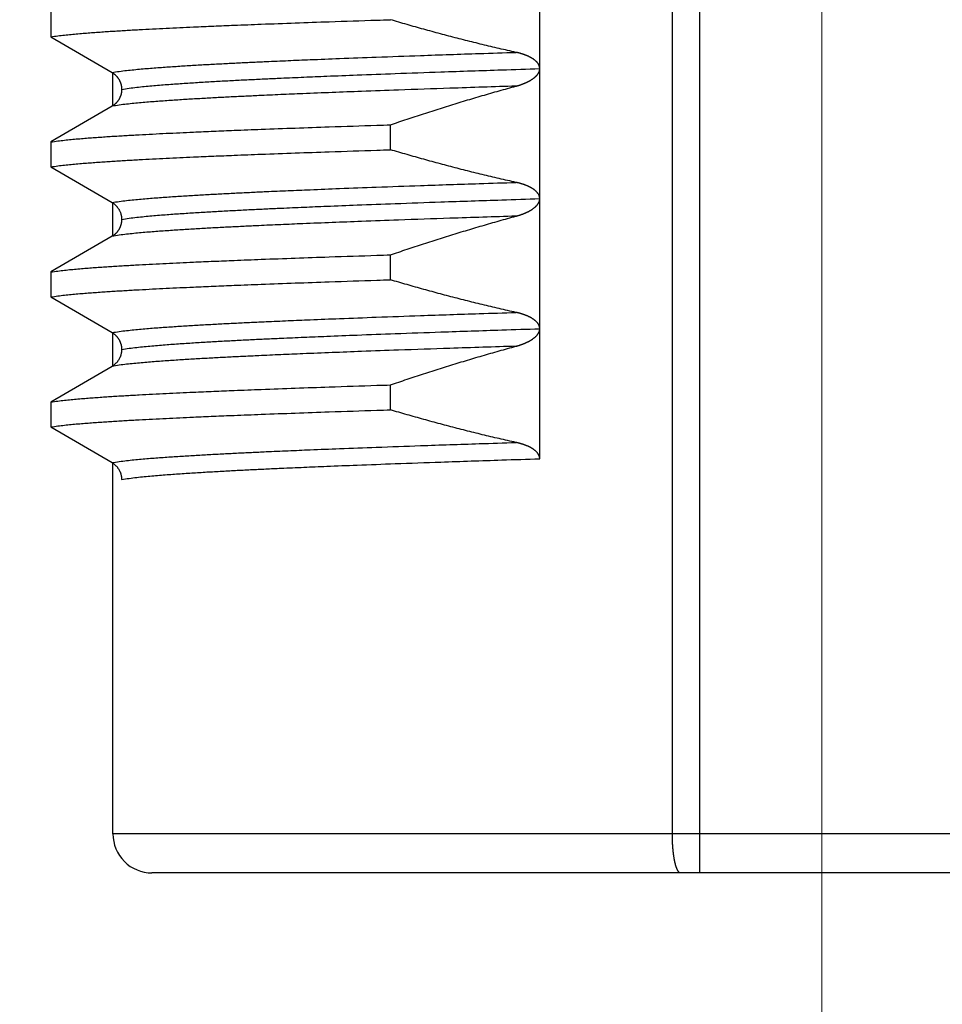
# Model space of a CAD drawing. Header units: millimetres. Extents: x 0 to 1300, y 0 to 891.
# Tile 44 of 124: x 189.33 to 196.43, y 546.41 to 553.98. Entities that reach past the tile are written whole.
import ezdxf

# ---------------------------------------------------------------- set-up
doc = ezdxf.new("R2010")
doc.units = ezdxf.units.MM
doc.header["$LTSCALE"] = 0.54643
doc.linetypes.add('CENTER', pattern=[50.8, 31.75, -6.35, 6.35, -6.35])
doc.layers.add('NoLayerName_001', color=7, linetype='Continuous')
doc.styles.get("Standard").update_dxf_attribs({"font": 'txt', "bigfont": 'extfont2'})
doc.dimstyles.get("Standard").update_dxf_attribs({"dimtxt": 2.5, "dimasz": 2.5, "dimexe": 1, "dimexo": 1, "dimtad": 1, "dimdec": 3, "dimzin": 0, "dimdsep": 46, "dimtxsty": 'Standard', "dimcen": 2.5, "dimadec": 3, "dimazin": 0, "dimtfac": 0.75, "dimtdec": 3, "dimtmove": 0, "dimatfit": 3, "dimfxl": 1, "dimarcsym": 0})

# ---------------------------------------------------------------- blocks, each defined once
blk = doc.blocks.new('_OPEN30')
at = {"color": 0, "linetype": 'ByBlock', "lineweight": -2}
for p, q in [((-1, 0.267949), (0, 0)), ((0, 0), (-1, -0.267949)), ((0, 0), (-1, 0))]:
    blk.add_line(p, q, dxfattribs=at)
blk = doc.blocks.new('*D125')
at = {"layer": 'Defpoints', "color": 0}
for p in [(195.5, 543.6196), (180, 538.0611), (180, 466.3696)]:
    blk.add_point(p, dxfattribs=at)
at = {"layer": 'NoLayerName_001', "color": 0, "linetype": 'Continuous', "lineweight": 13}
for p, q in [((195.5, 540.6196), (195.5, 535.0611)), ((180, 538.0611), (150.5298, 538.0611)), ((191, 538.0611), (184.5, 538.0611))]:
    blk.add_line(p, q, dxfattribs=at)
at = {"layer": 'NoLayerName_001', "color": 0, "lineweight": 13, "xscale": 4.5, "yscale": 4.5, "zscale": 4.5, "rotation": 180}
blk.add_blockref('_OPEN30', (180, 538.0611), dxfattribs=at)
at = {"layer": 'NoLayerName_001', "color": 0, "lineweight": 13, "xscale": 4.5, "yscale": 4.5, "zscale": 4.5}
blk.add_blockref('_OPEN30', (195.5, 538.0611), dxfattribs=at)
at = {"layer": 'NoLayerName_001', "color": 0, "lineweight": 13, "insert": (161.85, 547.3191), "char_height": 10.5, "attachment_point": 5}
blk.add_mtext('\\W0.8000;１６', dxfattribs=at)

msp = doc.modelspace()

# ---------------------------------------------------------------- linework, layer by layer
at = {"layer": 'NoLayerName_001', "color": 4, "linetype": 'CENTER', "lineweight": 13}
msp.add_line((195.5, 543.6196), (195.5, 568.6196), dxfattribs=at)
at = {"layer": 'NoLayerName_001', "color": 60, "linetype": 'Continuous', "lineweight": 25}
for p, q in [((194.3511, 547.7196), (194.3511, 558.3358)), ((194.5619, 547.4196), (194.5619, 558.331)), ((193.3315, 550.6044), (193.3315, 555.6045)), ((189.5739, 554.0404), (189.5739, 553.8487)), ((189.5739, 553.8487), (190.043, 553.5745)), ((190.05, 553.3147), (190.05, 553.5745)), ((190.043, 553.3147), (189.5739, 553.0404)), ((192.1834, 552.9805), (192.1834, 553.1722)), ((189.5739, 553.0404), (189.5739, 552.8487)), ((189.5739, 552.8487), (190.043, 552.5745)), ((190.05, 552.3147), (190.05, 552.5745)), ((190.043, 552.3147), (189.5739, 552.0404)), ((192.1834, 551.9805), (192.1834, 552.1722)), ((189.5739, 552.0404), (189.5739, 551.8487)), ((189.5739, 551.8487), (190.043, 551.5745)), ((190.05, 551.3147), (190.05, 551.5745)), ((190.043, 551.3147), (189.5739, 551.0404)), ((192.1834, 550.9805), (192.1834, 551.1722)), ((189.5739, 551.0404), (189.5739, 550.8487)), ((189.5739, 550.8487), (190.043, 550.5745)), ((190.05, 547.7196), (190.05, 550.5745)), ((200.95, 547.7196), (190.05, 547.7196)), ((200.65, 547.4196), (190.35, 547.4196))]:
    msp.add_line(p, q, dxfattribs=at)
msp.add_arc((190.35, 547.7196), 0.3, 180, 270.00012, dxfattribs=at)
for points, knots in [([(189.5739, 553.8487), (189.5911, 553.8513), (189.6255, 553.8567), (189.6775, 553.8626), (189.7295, 553.868), (189.7815, 553.8728), (189.8336, 553.8771), (189.8857, 553.8811), (189.9379, 553.8849), (189.99, 553.8885), (190.0422, 553.8919), (190.0943, 553.8952), (190.1465, 553.8983), (190.1987, 553.9013), (190.2683, 553.9052), (190.3553, 553.9098), (190.4597, 553.915), (190.5641, 553.92), (190.686, 553.9256), (190.8252, 553.9316), (190.9993, 553.9388), (191.2082, 553.9469), (191.452, 553.956), (191.748, 553.9663), (191.9918, 553.9744), (192.1485, 553.9794), (192.1834, 553.9805)], [0, 0, 0, 0, 0.052271, 0.104543, 0.156813, 0.209084, 0.261357, 0.313631, 0.365904, 0.418176, 0.470446, 0.522717, 0.574987, 0.627258, 0.679528, 0.78407, 0.888612, 0.993154, 1.097695, 1.254507, 1.411319, 1.620402, 1.881755, 2.143109, 2.509004, 2.613545, 2.613545, 2.613545, 2.613545]), ([(193.1493, 553.7295), (193.1277, 553.7343), (193.0843, 553.7439), (193.0195, 553.7587), (192.9547, 553.7739), (192.89, 553.7894), (192.8253, 553.8052), (192.7608, 553.8214), (192.6963, 553.8378), (192.6319, 553.8546), (192.5676, 553.8717), (192.5033, 553.8891), (192.4392, 553.9068), (192.3751, 553.9248), (192.3111, 553.9431), (192.2472, 553.9616), (192.2046, 553.9742), (192.1834, 553.9805)], [0, 0, 0, 0, 0.0665356, 0.1330753, 0.1996186, 0.2661655, 0.3327154, 0.3992678, 0.4658221, 0.5323777, 0.5989337, 0.6654893, 0.7320434, 0.7985951, 0.8651432, 0.9316865, 0.9982236, 0.9982236, 0.9982236, 0.9982236]), ([(190.043, 553.5745), (190.0616, 553.5774), (190.0988, 553.5837), (190.155, 553.5903), (190.2113, 553.5963), (190.2676, 553.6016), (190.3239, 553.6065), (190.3803, 553.6109), (190.4367, 553.615), (190.4932, 553.619), (190.5496, 553.6227), (190.6061, 553.6263), (190.6625, 553.6297), (190.719, 553.6331), (190.7943, 553.6373), (190.8884, 553.6424), (191.0014, 553.6481), (191.1144, 553.6536), (191.2463, 553.6597), (191.3969, 553.6663), (191.5853, 553.6742), (191.8114, 553.6832), (192.094, 553.6939), (192.452, 553.7066), (192.8101, 553.7187), (193.0551, 553.7265), (193.1493, 553.7295)], [0, 0, 0, 0, 0.056565, 0.113132, 0.169695, 0.226259, 0.282825, 0.339395, 0.395963, 0.45253, 0.509095, 0.565659, 0.622222, 0.678786, 0.73535, 0.848479, 0.961609, 1.074738, 1.187867, 1.35756, 1.527253, 1.753511, 2.036332, 2.375718, 2.828233, 3.111055, 3.111055, 3.111055, 3.111055]), ([(193.1799, 553.722), (193.1782, 553.7224), (193.1748, 553.7234), (193.1697, 553.7247), (193.1646, 553.726), (193.1595, 553.7272), (193.1544, 553.7284), (193.151, 553.7292), (193.1493, 553.7295)], [0, 0, 0, 0, 0.00524632, 0.01049257, 0.01573853, 0.02098395, 0.02622855, 0.03147198, 0.03147198, 0.03147198, 0.03147198]), ([(193.3315, 553.6033), (193.3314, 553.605), (193.3314, 553.6086), (193.3307, 553.6138), (193.3296, 553.619), (193.3282, 553.6241), (193.3264, 553.629), (193.3242, 553.6339), (193.3216, 553.6385), (193.3188, 553.6429), (193.3157, 553.6472), (193.3124, 553.6513), (193.3088, 553.6552), (193.3052, 553.6589), (193.3013, 553.6626), (193.2974, 553.666), (193.2934, 553.6694), (193.2892, 553.6726), (193.285, 553.6757), (193.2807, 553.6787), (193.2763, 553.6815), (193.2718, 553.6843), (193.2673, 553.6869), (193.2627, 553.6895), (193.2581, 553.692), (193.2534, 553.6944), (193.2487, 553.6967), (193.2439, 553.6989), (193.2392, 553.7011), (193.2344, 553.7032), (193.2295, 553.7052), (193.2246, 553.7071), (193.2197, 553.709), (193.2148, 553.7108), (193.2099, 553.7126), (193.2049, 553.7143), (193.1999, 553.7159), (193.195, 553.7175), (193.1899, 553.7191), (193.1849, 553.7205), (193.1815, 553.7215), (193.1799, 553.722)], [0, 0, 0, 0, 0.005254, 0.0105306, 0.0158229, 0.0211212, 0.0264148, 0.0316924, 0.0369546, 0.0422143, 0.0474782, 0.0527472, 0.0580165, 0.0632779, 0.0685314, 0.0737807, 0.0790283, 0.0842752, 0.0895217, 0.0947672, 0.1000128, 0.1052589, 0.1105057, 0.1157527, 0.1209988, 0.126244, 0.1314885, 0.1367329, 0.1419771, 0.147221, 0.1524647, 0.1577081, 0.1629517, 0.1681955, 0.1734398, 0.1786844, 0.1839293, 0.1891746, 0.1944203, 0.1996663, 0.2049125, 0.2049125, 0.2049125, 0.2049125]), ([(190.043, 553.5745), (190.0445, 553.5736), (190.0475, 553.5718), (190.0518, 553.569), (190.056, 553.566), (190.0601, 553.5628), (190.0641, 553.5596), (190.068, 553.5561), (190.0718, 553.5526), (190.0754, 553.5489), (190.0789, 553.5451), (190.0823, 553.5412), (190.0855, 553.5372), (190.0886, 553.533), (190.0916, 553.5288), (190.0944, 553.5244), (190.097, 553.52), (190.0995, 553.5154), (190.1019, 553.5108), (190.104, 553.5061), (190.1061, 553.5014), (190.1079, 553.4966), (190.1096, 553.4917), (190.1111, 553.4867), (190.1125, 553.4817), (190.1137, 553.4767), (190.1147, 553.4716), (190.1156, 553.4665), (190.1163, 553.4614), (190.1167, 553.4562), (190.117, 553.4511), (190.1171, 553.4476), (190.1171, 553.4459)], [0, 0, 0, 0, 0.0051609, 0.0103272, 0.0154981, 0.0206723, 0.0258489, 0.0310267, 0.0362045, 0.0413814, 0.0465569, 0.0517311, 0.0569042, 0.0620761, 0.0672469, 0.0724168, 0.0775856, 0.0827538, 0.087922, 0.0930911, 0.0982615, 0.1034337, 0.1086081, 0.1137849, 0.1189641, 0.1241449, 0.1293251, 0.1345031, 0.1396777, 0.1448479, 0.150013, 0.1551732, 0.1551732, 0.1551732, 0.1551732]), ([(190.1171, 553.4445), (190.1364, 553.4476), (190.1748, 553.4542), (190.233, 553.461), (190.2912, 553.4672), (190.3495, 553.4727), (190.4078, 553.4776), (190.4662, 553.4822), (190.5245, 553.4864), (190.5829, 553.4905), (190.6413, 553.4944), (190.6998, 553.498), (190.7582, 553.5016), (190.8166, 553.505), (190.8945, 553.5094), (190.9919, 553.5146), (191.1089, 553.5205), (191.2258, 553.5261), (191.3622, 553.5324), (191.5182, 553.5392), (191.7131, 553.5473), (191.947, 553.5566), (192.2395, 553.5676), (192.61, 553.5807), (192.9805, 553.5931), (193.234, 553.6012), (193.3315, 553.6044)], [0, 0, 0, 0, 0.058532, 0.117068, 0.175599, 0.23413, 0.292665, 0.351202, 0.409739, 0.468274, 0.526807, 0.585338, 0.64387, 0.702401, 0.760933, 0.877998, 0.995063, 1.112129, 1.229193, 1.40479, 1.580387, 1.814516, 2.107177, 2.45837, 2.926628, 3.219289, 3.219289, 3.219289, 3.219289]), ([(193.1493, 553.4697), (193.151, 553.4702), (193.1544, 553.4711), (193.1595, 553.4726), (193.1646, 553.4741), (193.1697, 553.4756), (193.1748, 553.4772), (193.1798, 553.4789), (193.1849, 553.4806), (193.1899, 553.4823), (193.1949, 553.4841), (193.1999, 553.4859), (193.2048, 553.4878), (193.2098, 553.4898), (193.2147, 553.4918), (193.2196, 553.4939), (193.2245, 553.496), (193.2293, 553.4982), (193.2341, 553.5004), (193.2389, 553.5028), (193.2436, 553.5051), (193.2483, 553.5076), (193.253, 553.5101), (193.2576, 553.5127), (193.2622, 553.5154), (193.2668, 553.5182), (193.2712, 553.5211), (193.2757, 553.524), (193.28, 553.5271), (193.2843, 553.5302), (193.2885, 553.5335), (193.2926, 553.5368), (193.2966, 553.5403), (193.3005, 553.5439), (193.3043, 553.5477), (193.308, 553.5515), (193.3115, 553.5556), (193.3148, 553.5597), (193.3179, 553.564), (193.3208, 553.5685), (193.3225, 553.5717), (193.3233, 553.5732)], [0, 0, 0, 0, 0.0053116, 0.0106244, 0.0159379, 0.021252, 0.0265664, 0.0318808, 0.0371951, 0.0425093, 0.0478231, 0.0531365, 0.0584496, 0.0637623, 0.0690746, 0.0743866, 0.0796983, 0.08501, 0.0903219, 0.0956343, 0.1009469, 0.1062595, 0.1115721, 0.1168849, 0.1221983, 0.1275121, 0.1328258, 0.1381395, 0.1434535, 0.1487685, 0.1540855, 0.1594032, 0.1647207, 0.1700376, 0.175355, 0.1806752, 0.1859989, 0.1913231, 0.1966471, 0.2019748, 0.2073139, 0.2073139, 0.2073139, 0.2073139]), ([(193.3233, 553.5732), (193.3241, 553.5748), (193.3257, 553.578), (193.3277, 553.583), (193.3293, 553.5882), (193.3305, 553.5934), (193.3313, 553.5987), (193.3314, 553.6022), (193.3315, 553.604)], [0, 0, 0, 0, 0.00536196, 0.01074022, 0.01611562, 0.02147444, 0.02681032, 0.03212583, 0.03212583, 0.03212583, 0.03212583]), ([(193.1493, 553.4697), (192.9797, 553.4642), (192.6782, 553.4545), (192.2824, 553.4408), (191.981, 553.4298), (191.736, 553.4204), (191.5288, 553.4121), (191.3404, 553.4041), (191.1897, 553.3973), (191.0579, 553.391), (190.9449, 553.3855), (190.8508, 553.3805), (190.7755, 553.3764), (190.719, 553.3732), (190.6625, 553.3699), (190.6061, 553.3665), (190.5496, 553.3629), (190.4932, 553.3592), (190.4367, 553.3552), (190.3803, 553.3511), (190.3239, 553.3466), (190.2676, 553.3418), (190.2113, 553.3365), (190.155, 553.3305), (190.0988, 553.3239), (190.0616, 553.3176), (190.043, 553.3147)], [0, 0, 0, 0, 0.509079, 0.905029, 1.187851, 1.414108, 1.640366, 1.810059, 1.979752, 2.092881, 2.206011, 2.31914, 2.375704, 2.432268, 2.488832, 2.545396, 2.60196, 2.658525, 2.715091, 2.77166, 2.828229, 2.884796, 2.941359, 2.997922, 3.05449, 3.111054, 3.111054, 3.111054, 3.111054]), ([(192.1834, 553.1722), (192.2046, 553.1794), (192.2472, 553.1939), (192.3111, 553.2153), (192.375, 553.2365), (192.4391, 553.2574), (192.5032, 553.2781), (192.5675, 553.2985), (192.6318, 553.3187), (192.6962, 553.3386), (192.7607, 553.3582), (192.8252, 553.3775), (192.8899, 553.3966), (192.9546, 553.4153), (193.0194, 553.4338), (193.0843, 553.452), (193.1276, 553.4638), (193.1493, 553.4697)], [0, 0, 0, 0, 0.067383, 0.13477, 0.202162, 0.269556, 0.336952, 0.404349, 0.471746, 0.539143, 0.606539, 0.673933, 0.741326, 0.808716, 0.876103, 0.943488, 1.010869, 1.010869, 1.010869, 1.010869]), ([(190.1171, 553.4452), (190.1171, 553.4435), (190.1171, 553.44), (190.1168, 553.4347), (190.1163, 553.4295), (190.1157, 553.4243), (190.115, 553.4191), (190.114, 553.414), (190.1129, 553.4089), (190.1115, 553.4038), (190.1101, 553.3988), (190.1084, 553.3938), (190.1065, 553.3889), (190.1045, 553.3841), (190.1024, 553.3793), (190.1, 553.3746), (190.0975, 553.37), (190.0949, 553.3655), (190.092, 553.3611), (190.0891, 553.3568), (190.086, 553.3525), (190.0827, 553.3484), (190.0793, 553.3445), (190.0758, 553.3406), (190.0721, 553.3368), (190.0683, 553.3332), (190.0643, 553.3298), (190.0603, 553.3264), (190.0561, 553.3233), (190.0519, 553.3202), (190.0475, 553.3173), (190.0445, 553.3156), (190.043, 553.3147)], [0, 0, 0, 0, 0.0052269, 0.0104597, 0.0156967, 0.0209364, 0.0261776, 0.0314192, 0.0366604, 0.0419007, 0.0471402, 0.0523791, 0.0576175, 0.0628557, 0.0680936, 0.0733313, 0.0785687, 0.0838059, 0.089043, 0.0942802, 0.0995178, 0.1047559, 0.1099949, 0.1152352, 0.1204772, 0.1257208, 0.1309646, 0.1362076, 0.1414484, 0.1466857, 0.1519183, 0.157145, 0.157145, 0.157145, 0.157145]), ([(189.5739, 553.0404), (189.5911, 553.043), (189.6255, 553.0484), (189.6775, 553.0543), (189.7295, 553.0597), (189.7815, 553.0645), (189.8336, 553.0688), (189.8857, 553.0728), (189.9379, 553.0766), (189.99, 553.0802), (190.0422, 553.0836), (190.0943, 553.0869), (190.1465, 553.09), (190.1987, 553.093), (190.2683, 553.0969), (190.3553, 553.1015), (190.4597, 553.1067), (190.5641, 553.1117), (190.686, 553.1173), (190.8252, 553.1233), (190.9993, 553.1305), (191.2082, 553.1387), (191.452, 553.1477), (191.748, 553.158), (191.9918, 553.1661), (192.1485, 553.1711), (192.1834, 553.1722)], [0, 0, 0, 0, 0.052271, 0.104543, 0.156813, 0.209084, 0.261357, 0.313631, 0.365904, 0.418176, 0.470446, 0.522717, 0.574987, 0.627258, 0.679528, 0.78407, 0.888612, 0.993154, 1.097695, 1.254507, 1.411319, 1.620402, 1.881755, 2.143109, 2.509004, 2.613545, 2.613545, 2.613545, 2.613545]), ([(189.5739, 552.8487), (189.5911, 552.8513), (189.6255, 552.8567), (189.6775, 552.8626), (189.7295, 552.868), (189.7815, 552.8728), (189.8336, 552.8771), (189.8857, 552.8811), (189.9379, 552.8849), (189.99, 552.8885), (190.0422, 552.8919), (190.0943, 552.8952), (190.1465, 552.8983), (190.1987, 552.9013), (190.2683, 552.9052), (190.3553, 552.9098), (190.4597, 552.915), (190.5641, 552.92), (190.686, 552.9256), (190.8252, 552.9316), (190.9993, 552.9388), (191.2082, 552.9469), (191.452, 552.956), (191.748, 552.9663), (191.9918, 552.9744), (192.1485, 552.9794), (192.1834, 552.9805)], [0, 0, 0, 0, 0.052271, 0.104543, 0.156813, 0.209084, 0.261357, 0.313631, 0.365904, 0.418176, 0.470446, 0.522717, 0.574987, 0.627258, 0.679528, 0.78407, 0.888612, 0.993154, 1.097695, 1.254507, 1.411319, 1.620402, 1.881755, 2.143109, 2.509004, 2.613545, 2.613545, 2.613545, 2.613545]), ([(193.1493, 552.7295), (193.1277, 552.7344), (193.0843, 552.7439), (193.0195, 552.7587), (192.9547, 552.7739), (192.89, 552.7894), (192.8253, 552.8052), (192.7608, 552.8214), (192.6963, 552.8378), (192.6319, 552.8546), (192.5676, 552.8717), (192.5033, 552.8891), (192.4392, 552.9068), (192.3751, 552.9248), (192.3111, 552.9431), (192.2472, 552.9616), (192.2046, 552.9742), (192.1834, 552.9805)], [0, 0, 0, 0, 0.066535, 0.1330739, 0.1996166, 0.2661628, 0.332712, 0.3992638, 0.4658174, 0.5323723, 0.5989277, 0.6654826, 0.732036, 0.7985871, 0.8651345, 0.9316771, 0.9982135, 0.9982135, 0.9982135, 0.9982135]), ([(190.043, 552.5745), (190.0616, 552.5774), (190.0988, 552.5837), (190.155, 552.5903), (190.2113, 552.5963), (190.2676, 552.6016), (190.3239, 552.6065), (190.3803, 552.6109), (190.4367, 552.615), (190.4932, 552.619), (190.5496, 552.6227), (190.6061, 552.6263), (190.6625, 552.6298), (190.719, 552.6331), (190.7943, 552.6373), (190.8884, 552.6424), (191.0014, 552.6481), (191.1144, 552.6536), (191.2462, 552.6597), (191.3969, 552.6663), (191.5853, 552.6742), (191.8114, 552.6832), (192.094, 552.6939), (192.452, 552.7066), (192.8101, 552.7187), (193.0551, 552.7265), (193.1493, 552.7295)], [0, 0, 0, 0, 0.056565, 0.113132, 0.169695, 0.226259, 0.282825, 0.339395, 0.395963, 0.45253, 0.509095, 0.565659, 0.622222, 0.678786, 0.73535, 0.848479, 0.961608, 1.074738, 1.187867, 1.35756, 1.527253, 1.75351, 2.036332, 2.375718, 2.828232, 3.111054, 3.111054, 3.111054, 3.111054]), ([(193.1608, 552.7269), (193.1589, 552.7273), (193.155, 552.7283), (193.1512, 552.7291), (193.1493, 552.7295)], [0, 0, 0, 0, 0.00588233, 0.0117641, 0.0117641, 0.0117641, 0.0117641]), ([(193.3315, 552.6039), (193.3314, 552.6059), (193.3313, 552.6098), (193.3304, 552.6157), (193.329, 552.6215), (193.3271, 552.6271), (193.3248, 552.6326), (193.322, 552.6378), (193.3189, 552.6428), (193.3154, 552.6476), (193.3116, 552.6521), (193.3076, 552.6565), (193.3034, 552.6606), (193.2991, 552.6646), (193.2946, 552.6684), (193.29, 552.672), (193.2852, 552.6755), (193.2804, 552.6789), (193.2754, 552.6821), (193.2704, 552.6851), (193.2653, 552.6881), (193.2601, 552.6909), (193.2549, 552.6936), (193.2496, 552.6962), (193.2443, 552.6988), (193.239, 552.7012), (193.2336, 552.7035), (193.2281, 552.7058), (193.2226, 552.7079), (193.2171, 552.71), (193.2116, 552.712), (193.206, 552.7139), (193.2004, 552.7158), (193.1948, 552.7176), (193.1892, 552.7193), (193.1835, 552.7209), (193.1779, 552.7225), (193.1722, 552.724), (193.1665, 552.7255), (193.1627, 552.7264), (193.1608, 552.7269)], [0, 0, 0, 0, 0.0058929, 0.0118135, 0.0177548, 0.0237033, 0.0296403, 0.0355524, 0.0414535, 0.0473558, 0.0532621, 0.0591676, 0.0650642, 0.0709545, 0.0768425, 0.0827299, 0.0886167, 0.0945017, 0.1003861, 0.1062712, 0.1121569, 0.1180427, 0.1239278, 0.1298127, 0.1356981, 0.1415845, 0.1474723, 0.1533614, 0.1592515, 0.1651424, 0.1710332, 0.1769232, 0.1828116, 0.1886986, 0.1945844, 0.2004694, 0.2063536, 0.2122374, 0.2181206, 0.2240034, 0.2240034, 0.2240034, 0.2240034]), ([(190.043, 552.5745), (190.0452, 552.5731), (190.0496, 552.5705), (190.0559, 552.566), (190.0621, 552.5613), (190.068, 552.5562), (190.0736, 552.5508), (190.0789, 552.5451), (190.084, 552.5391), (190.0887, 552.5329), (190.0931, 552.5264), (190.0972, 552.5198), (190.1009, 552.5129), (190.1043, 552.5058), (190.1072, 552.4986), (190.1098, 552.4912), (190.1121, 552.4837), (190.1139, 552.4761), (190.1153, 552.4685), (190.1163, 552.4608), (190.117, 552.4531), (190.117, 552.4479), (190.1171, 552.4453)], [0, 0, 0, 0, 0.0077119, 0.0154472, 0.0232042, 0.0309802, 0.0387721, 0.0465766, 0.0543905, 0.0622107, 0.0700345, 0.0778597, 0.0856852, 0.0935095, 0.1013304, 0.1091452, 0.1169507, 0.1247435, 0.1325203, 0.1402779, 0.1480137, 0.1557257, 0.1557257, 0.1557257, 0.1557257]), ([(190.1171, 552.4445), (190.1364, 552.4476), (190.1748, 552.4542), (190.233, 552.461), (190.2912, 552.4672), (190.3495, 552.4727), (190.4078, 552.4776), (190.4662, 552.4822), (190.5245, 552.4864), (190.5829, 552.4905), (190.6413, 552.4944), (190.6998, 552.498), (190.7582, 552.5016), (190.8166, 552.505), (190.8945, 552.5094), (190.992, 552.5146), (191.1089, 552.5205), (191.2258, 552.5261), (191.3622, 552.5324), (191.5182, 552.5392), (191.7131, 552.5473), (191.9471, 552.5566), (192.2395, 552.5676), (192.61, 552.5807), (192.9805, 552.5931), (193.234, 552.6012), (193.3315, 552.6044)], [0, 0, 0, 0, 0.058532, 0.117068, 0.175599, 0.23413, 0.292665, 0.351203, 0.40974, 0.468274, 0.526807, 0.585339, 0.643871, 0.702402, 0.760934, 0.877999, 0.995065, 1.11213, 1.229195, 1.404792, 1.580389, 1.814518, 2.10718, 2.458373, 2.926632, 3.219293, 3.219293, 3.219293, 3.219293]), ([(193.1493, 552.4697), (193.1512, 552.4702), (193.155, 552.4713), (193.1608, 552.4729), (193.1665, 552.4746), (193.1722, 552.4764), (193.1778, 552.4782), (193.1835, 552.4801), (193.1891, 552.482), (193.1947, 552.484), (193.2003, 552.4861), (193.2059, 552.4883), (193.2114, 552.4905), (193.2169, 552.4927), (193.2224, 552.4951), (193.2279, 552.4975), (193.2333, 552.5), (193.2387, 552.5026), (193.244, 552.5053), (193.2493, 552.5081), (193.2545, 552.5109), (193.2597, 552.5139), (193.2648, 552.517), (193.2698, 552.5201), (193.2748, 552.5234), (193.2797, 552.5268), (193.2845, 552.5303), (193.2892, 552.534), (193.2938, 552.5378), (193.2983, 552.5418), (193.3026, 552.5459), (193.3067, 552.5502), (193.3107, 552.5546), (193.3144, 552.5593), (193.3179, 552.5641), (193.3212, 552.5692), (193.324, 552.5744), (193.3265, 552.5799), (193.3287, 552.5856), (193.3296, 552.5895), (193.3301, 552.5914)], [0, 0, 0, 0, 0.0059565, 0.0119136, 0.0178712, 0.0238291, 0.0297875, 0.0357465, 0.0417061, 0.0476666, 0.0536282, 0.0595912, 0.0655557, 0.0715209, 0.0774862, 0.0834509, 0.0894145, 0.0953767, 0.1013376, 0.1072972, 0.113256, 0.1192146, 0.1251735, 0.1311324, 0.1370913, 0.1430509, 0.1490124, 0.1549769, 0.160942, 0.1669058, 0.172868, 0.1788304, 0.1847952, 0.1907611, 0.1967294, 0.2027073, 0.2087082, 0.2147415, 0.2207806, 0.2267991, 0.2267991, 0.2267991, 0.2267991]), ([(193.3301, 552.5914), (193.3305, 552.5934), (193.3313, 552.5973), (193.3314, 552.6013), (193.3315, 552.6033)], [0, 0, 0, 0, 0.00598571, 0.01194457, 0.01194457, 0.01194457, 0.01194457]), ([(193.1493, 552.4697), (192.9797, 552.4642), (192.6782, 552.4545), (192.2824, 552.4408), (191.981, 552.4298), (191.736, 552.4204), (191.5288, 552.4121), (191.3404, 552.4041), (191.1897, 552.3973), (191.0579, 552.391), (190.9449, 552.3855), (190.8508, 552.3805), (190.7755, 552.3764), (190.719, 552.3732), (190.6625, 552.3699), (190.6061, 552.3665), (190.5496, 552.3629), (190.4932, 552.3592), (190.4367, 552.3552), (190.3803, 552.3511), (190.3239, 552.3466), (190.2676, 552.3418), (190.2113, 552.3365), (190.155, 552.3305), (190.0988, 552.3239), (190.0616, 552.3176), (190.043, 552.3147)], [0, 0, 0, 0, 0.509078, 0.905028, 1.187849, 1.414107, 1.640364, 1.810056, 1.979749, 2.092878, 2.206008, 2.319137, 2.375701, 2.432265, 2.488829, 2.545392, 2.601956, 2.658521, 2.715088, 2.771656, 2.828225, 2.884792, 2.941356, 2.997919, 3.054486, 3.11105, 3.11105, 3.11105, 3.11105]), ([(190.1171, 552.4431), (190.1171, 552.4414), (190.117, 552.438), (190.1167, 552.4328), (190.1162, 552.4277), (190.1156, 552.4226), (190.1147, 552.4175), (190.1137, 552.4124), (190.1125, 552.4073), (190.1111, 552.4024), (190.1096, 552.3974), (190.1079, 552.3925), (190.106, 552.3877), (190.104, 552.3829), (190.1018, 552.3783), (190.0995, 552.3736), (190.097, 552.3691), (190.0944, 552.3647), (190.0916, 552.3603), (190.0886, 552.3561), (190.0855, 552.352), (190.0823, 552.3479), (190.0789, 552.344), (190.0754, 552.3402), (190.0718, 552.3365), (190.068, 552.333), (190.0641, 552.3296), (190.0601, 552.3263), (190.056, 552.3232), (190.0518, 552.3202), (190.0475, 552.3173), (190.0445, 552.3156), (190.043, 552.3147)], [0, 0, 0, 0, 0.0051566, 0.0103181, 0.0154846, 0.0206556, 0.02583, 0.0310065, 0.0361836, 0.0413592, 0.0465323, 0.051703, 0.0568716, 0.0620384, 0.0672038, 0.0723684, 0.0775329, 0.0826981, 0.0878643, 0.0930315, 0.0981998, 0.1033692, 0.1085398, 0.1137116, 0.1188848, 0.124059, 0.1292331, 0.1344061, 0.1395767, 0.1447439, 0.1499066, 0.1550639, 0.1550639, 0.1550639, 0.1550639]), ([(192.1834, 552.1722), (192.2046, 552.1794), (192.2472, 552.1939), (192.3111, 552.2153), (192.375, 552.2365), (192.4391, 552.2574), (192.5032, 552.2781), (192.5675, 552.2985), (192.6318, 552.3187), (192.6962, 552.3386), (192.7607, 552.3582), (192.8252, 552.3775), (192.8899, 552.3966), (192.9546, 552.4153), (193.0194, 552.4338), (193.0843, 552.452), (193.1276, 552.4638), (193.1493, 552.4697)], [0, 0, 0, 0, 0.067382, 0.134769, 0.20216, 0.269554, 0.336949, 0.404346, 0.471742, 0.539139, 0.606534, 0.673928, 0.74132, 0.808709, 0.876096, 0.94348, 1.010861, 1.010861, 1.010861, 1.010861]), ([(189.5739, 552.0404), (189.5911, 552.043), (189.6255, 552.0484), (189.6775, 552.0543), (189.7295, 552.0597), (189.7815, 552.0645), (189.8336, 552.0688), (189.8857, 552.0728), (189.9379, 552.0766), (189.99, 552.0802), (190.0422, 552.0836), (190.0943, 552.0869), (190.1465, 552.09), (190.1987, 552.093), (190.2683, 552.0969), (190.3553, 552.1015), (190.4597, 552.1067), (190.5641, 552.1117), (190.686, 552.1173), (190.8252, 552.1233), (190.9993, 552.1305), (191.2082, 552.1387), (191.452, 552.1477), (191.748, 552.158), (191.9918, 552.1661), (192.1485, 552.1711), (192.1834, 552.1722)], [0, 0, 0, 0, 0.052271, 0.104543, 0.156813, 0.209084, 0.261357, 0.313631, 0.365904, 0.418176, 0.470446, 0.522717, 0.574987, 0.627258, 0.679528, 0.78407, 0.888612, 0.993154, 1.097695, 1.254507, 1.411319, 1.620402, 1.881755, 2.143109, 2.509004, 2.613545, 2.613545, 2.613545, 2.613545]), ([(189.5739, 551.8487), (189.5911, 551.8513), (189.6255, 551.8567), (189.6775, 551.8626), (189.7295, 551.868), (189.7815, 551.8728), (189.8336, 551.8771), (189.8857, 551.8811), (189.9379, 551.8849), (189.99, 551.8885), (190.0422, 551.8919), (190.0943, 551.8952), (190.1465, 551.8983), (190.1987, 551.9013), (190.2683, 551.9052), (190.3553, 551.9098), (190.4597, 551.915), (190.5641, 551.92), (190.686, 551.9256), (190.8252, 551.9316), (190.9993, 551.9388), (191.2082, 551.9469), (191.452, 551.956), (191.748, 551.9663), (191.9918, 551.9744), (192.1485, 551.9794), (192.1834, 551.9805)], [0, 0, 0, 0, 0.052271, 0.104543, 0.156813, 0.209084, 0.261357, 0.313631, 0.365904, 0.418176, 0.470446, 0.522717, 0.574987, 0.627258, 0.679528, 0.78407, 0.888612, 0.993154, 1.097695, 1.254507, 1.411319, 1.620402, 1.881755, 2.143109, 2.509004, 2.613545, 2.613545, 2.613545, 2.613545]), ([(193.1493, 551.7295), (193.1276, 551.7344), (193.0843, 551.7439), (193.0195, 551.7587), (192.9547, 551.7739), (192.8899, 551.7894), (192.8253, 551.8052), (192.7608, 551.8214), (192.6963, 551.8378), (192.6319, 551.8546), (192.5675, 551.8717), (192.5033, 551.8891), (192.4392, 551.9068), (192.3751, 551.9248), (192.3111, 551.9431), (192.2472, 551.9616), (192.2046, 551.9742), (192.1834, 551.9805)], [0, 0, 0, 0, 0.0665344, 0.1330728, 0.199615, 0.2661606, 0.3327093, 0.3992605, 0.4658136, 0.532368, 0.5989228, 0.6654771, 0.7320301, 0.7985806, 0.8651274, 0.9316695, 0.9982054, 0.9982054, 0.9982054, 0.9982054]), ([(190.043, 551.5745), (190.0616, 551.5774), (190.0988, 551.5837), (190.155, 551.5903), (190.2113, 551.5963), (190.2676, 551.6016), (190.3239, 551.6065), (190.3803, 551.6109), (190.4367, 551.615), (190.4932, 551.619), (190.5496, 551.6227), (190.6061, 551.6263), (190.6625, 551.6297), (190.719, 551.6331), (190.7943, 551.6373), (190.8884, 551.6424), (191.0014, 551.6481), (191.1144, 551.6536), (191.2463, 551.6597), (191.3969, 551.6663), (191.5853, 551.6742), (191.8114, 551.6832), (192.094, 551.6939), (192.452, 551.7066), (192.8101, 551.7187), (193.0551, 551.7265), (193.1493, 551.7295)], [0, 0, 0, 0, 0.056564, 0.113132, 0.169695, 0.226259, 0.282825, 0.339394, 0.395963, 0.452529, 0.509094, 0.565658, 0.622222, 0.678786, 0.735349, 0.848478, 0.961608, 1.074737, 1.187866, 1.357559, 1.527252, 1.753509, 2.03633, 2.375716, 2.82823, 3.111051, 3.111051, 3.111051, 3.111051]), ([(193.1799, 551.722), (193.1782, 551.7224), (193.1748, 551.7234), (193.1697, 551.7247), (193.1646, 551.726), (193.1595, 551.7272), (193.1544, 551.7284), (193.151, 551.7292), (193.1493, 551.7295)], [0, 0, 0, 0, 0.00524959, 0.0104991, 0.01574832, 0.02099701, 0.02624486, 0.03149156, 0.03149156, 0.03149156, 0.03149156]), ([(193.3315, 551.6032), (193.3314, 551.6049), (193.3314, 551.6084), (193.3307, 551.6137), (193.3296, 551.6189), (193.3282, 551.624), (193.3264, 551.6289), (193.3242, 551.6338), (193.3217, 551.6384), (193.3188, 551.6428), (193.3157, 551.6471), (193.3124, 551.6512), (193.3089, 551.6551), (193.3052, 551.6589), (193.3014, 551.6625), (193.2975, 551.666), (193.2934, 551.6693), (193.2893, 551.6725), (193.285, 551.6756), (193.2807, 551.6786), (193.2763, 551.6815), (193.2718, 551.6842), (193.2673, 551.6869), (193.2627, 551.6895), (193.2581, 551.692), (193.2534, 551.6944), (193.2487, 551.6967), (193.244, 551.6989), (193.2392, 551.7011), (193.2344, 551.7031), (193.2295, 551.7052), (193.2247, 551.7071), (193.2198, 551.709), (193.2149, 551.7108), (193.2099, 551.7126), (193.2049, 551.7143), (193.2, 551.7159), (193.195, 551.7175), (193.1899, 551.719), (193.1849, 551.7205), (193.1815, 551.7215), (193.1799, 551.722)], [0, 0, 0, 0, 0.0052577, 0.0105381, 0.0158336, 0.0211345, 0.02643, 0.0317096, 0.0369744, 0.0422372, 0.0475049, 0.0527779, 0.0580514, 0.0633167, 0.0685738, 0.0738263, 0.0790769, 0.084327, 0.0895764, 0.0948251, 0.1000739, 0.1053234, 0.1105735, 0.1158238, 0.1210733, 0.1263217, 0.1315696, 0.1368171, 0.1420646, 0.1473118, 0.1525587, 0.1578054, 0.1630522, 0.1682993, 0.1735468, 0.1787947, 0.1840429, 0.1892915, 0.1945404, 0.1997897, 0.2050392, 0.2050392, 0.2050392, 0.2050392]), ([(190.043, 551.5745), (190.0445, 551.5736), (190.0475, 551.5718), (190.0518, 551.569), (190.056, 551.566), (190.0601, 551.5628), (190.0641, 551.5596), (190.068, 551.5562), (190.0718, 551.5526), (190.0754, 551.5489), (190.0789, 551.5451), (190.0823, 551.5412), (190.0855, 551.5372), (190.0886, 551.533), (190.0916, 551.5288), (190.0944, 551.5245), (190.097, 551.52), (190.0995, 551.5155), (190.1018, 551.5109), (190.104, 551.5062), (190.106, 551.5014), (190.1079, 551.4966), (190.1096, 551.4917), (190.1111, 551.4868), (190.1125, 551.4818), (190.1137, 551.4768), (190.1147, 551.4717), (190.1156, 551.4666), (190.1162, 551.4614), (190.1167, 551.4563), (190.117, 551.4512), (190.1171, 551.4477), (190.1171, 551.446)], [0, 0, 0, 0, 0.0051573, 0.01032, 0.0154872, 0.0206578, 0.0258308, 0.0310049, 0.0361792, 0.0413525, 0.0465244, 0.0516951, 0.0568646, 0.0620329, 0.0672001, 0.0723662, 0.0775314, 0.0826958, 0.0878602, 0.0930255, 0.0981922, 0.1033608, 0.1085317, 0.113705, 0.1188809, 0.1240583, 0.1292351, 0.1344097, 0.1395807, 0.1447472, 0.1499087, 0.1550652, 0.1550652, 0.1550652, 0.1550652]), ([(190.1171, 551.4445), (190.1364, 551.4476), (190.1748, 551.4542), (190.233, 551.461), (190.2912, 551.4672), (190.3495, 551.4727), (190.4078, 551.4776), (190.4662, 551.4822), (190.5245, 551.4864), (190.5829, 551.4905), (190.6413, 551.4944), (190.6998, 551.498), (190.7582, 551.5016), (190.8166, 551.505), (190.8945, 551.5094), (190.9919, 551.5146), (191.1089, 551.5205), (191.2258, 551.5261), (191.3622, 551.5324), (191.5182, 551.5392), (191.7131, 551.5473), (191.947, 551.5566), (192.2395, 551.5676), (192.61, 551.5807), (192.9805, 551.5931), (193.234, 551.6012), (193.3315, 551.6044)], [0, 0, 0, 0, 0.058533, 0.117068, 0.175599, 0.234131, 0.292666, 0.351204, 0.409741, 0.468276, 0.526809, 0.585341, 0.643872, 0.702404, 0.760936, 0.878001, 0.995067, 1.112133, 1.229198, 1.404795, 1.580393, 1.814522, 2.107185, 2.458379, 2.926639, 3.219301, 3.219301, 3.219301, 3.219301]), ([(193.1493, 551.4697), (193.1512, 551.4702), (193.155, 551.4713), (193.1608, 551.4729), (193.1665, 551.4746), (193.1722, 551.4764), (193.1778, 551.4782), (193.1835, 551.4801), (193.1891, 551.482), (193.1947, 551.484), (193.2003, 551.4861), (193.2059, 551.4882), (193.2114, 551.4905), (193.2169, 551.4927), (193.2224, 551.4951), (193.2279, 551.4975), (193.2333, 551.5), (193.2387, 551.5026), (193.244, 551.5053), (193.2492, 551.5081), (193.2545, 551.5109), (193.2596, 551.5139), (193.2648, 551.5169), (193.2698, 551.5201), (193.2748, 551.5234), (193.2797, 551.5268), (193.2845, 551.5303), (193.2892, 551.534), (193.2938, 551.5378), (193.2982, 551.5417), (193.3026, 551.5459), (193.3067, 551.5501), (193.3107, 551.5546), (193.3144, 551.5592), (193.3179, 551.5641), (193.3211, 551.5691), (193.324, 551.5744), (193.3265, 551.5799), (193.3287, 551.5855), (193.3296, 551.5894), (193.3301, 551.5914)], [0, 0, 0, 0, 0.0059555, 0.0119115, 0.0178679, 0.0238248, 0.0297821, 0.03574, 0.0416985, 0.0476579, 0.0536184, 0.0595803, 0.0655437, 0.0715079, 0.0774721, 0.0834356, 0.0893981, 0.0953593, 0.1013191, 0.1072776, 0.1132353, 0.1191928, 0.1251506, 0.1311084, 0.1370662, 0.1430246, 0.1489851, 0.1549486, 0.1609128, 0.1668754, 0.1728365, 0.1787977, 0.1847612, 0.1907257, 0.1966927, 0.2026696, 0.2086698, 0.2147024, 0.2207408, 0.2267583, 0.2267583, 0.2267583, 0.2267583]), ([(193.3301, 551.5914), (193.3305, 551.5933), (193.3313, 551.5972), (193.3314, 551.6012), (193.3315, 551.6032)], [0, 0, 0, 0, 0.00598444, 0.01194204, 0.01194204, 0.01194204, 0.01194204]), ([(193.1493, 551.4697), (192.9797, 551.4642), (192.6782, 551.4545), (192.2825, 551.4408), (191.981, 551.4298), (191.736, 551.4205), (191.5288, 551.4121), (191.3404, 551.4041), (191.1897, 551.3973), (191.0579, 551.391), (190.9449, 551.3855), (190.8508, 551.3805), (190.7755, 551.3764), (190.719, 551.3732), (190.6625, 551.3699), (190.6061, 551.3665), (190.5496, 551.3629), (190.4932, 551.3592), (190.4367, 551.3552), (190.3803, 551.3511), (190.3239, 551.3466), (190.2676, 551.3418), (190.2113, 551.3365), (190.155, 551.3305), (190.0988, 551.3239), (190.0616, 551.3176), (190.043, 551.3147)], [0, 0, 0, 0, 0.509081, 0.905033, 1.187856, 1.414115, 1.640373, 1.810066, 1.97976, 2.09289, 2.20602, 2.31915, 2.375715, 2.432279, 2.488843, 2.545407, 2.601971, 2.658536, 2.715103, 2.771672, 2.828241, 2.884808, 2.941372, 2.997936, 3.054503, 3.111068, 3.111068, 3.111068, 3.111068]), ([(190.1171, 551.4446), (190.117, 551.442), (190.117, 551.4369), (190.1163, 551.4291), (190.1153, 551.4214), (190.1139, 551.4137), (190.1121, 551.406), (190.11, 551.3985), (190.1074, 551.3911), (190.1044, 551.3838), (190.1011, 551.3767), (190.0974, 551.3697), (190.0933, 551.363), (190.0889, 551.3565), (190.0842, 551.3502), (190.0791, 551.3442), (190.0737, 551.3385), (190.0681, 551.3331), (190.0622, 551.3279), (190.056, 551.3232), (190.0497, 551.3187), (190.0452, 551.316), (190.043, 551.3147)], [0, 0, 0, 0, 0.0077536, 0.0155322, 0.0233328, 0.0311516, 0.0389849, 0.0468292, 0.0546811, 0.0625377, 0.0703971, 0.0782581, 0.0861205, 0.0939831, 0.101844, 0.1097002, 0.1175482, 0.1253844, 0.1332048, 0.1410059, 0.1487844, 0.1565377, 0.1565377, 0.1565377, 0.1565377]), ([(192.1834, 551.1722), (192.2046, 551.1794), (192.2472, 551.1939), (192.3111, 551.2153), (192.375, 551.2365), (192.4391, 551.2574), (192.5032, 551.2781), (192.5675, 551.2985), (192.6318, 551.3187), (192.6962, 551.3386), (192.7607, 551.3582), (192.8252, 551.3775), (192.8899, 551.3966), (192.9546, 551.4153), (193.0194, 551.4338), (193.0843, 551.452), (193.1276, 551.4638), (193.1493, 551.4697)], [0, 0, 0, 0, 0.067383, 0.13477, 0.202162, 0.269556, 0.336952, 0.404349, 0.471747, 0.539144, 0.60654, 0.673934, 0.741327, 0.808717, 0.876104, 0.943489, 1.01087, 1.01087, 1.01087, 1.01087]), ([(189.5739, 551.0404), (189.5911, 551.043), (189.6255, 551.0484), (189.6775, 551.0543), (189.7295, 551.0597), (189.7815, 551.0645), (189.8336, 551.0688), (189.8857, 551.0728), (189.9379, 551.0766), (189.99, 551.0802), (190.0422, 551.0836), (190.0943, 551.0869), (190.1465, 551.09), (190.1987, 551.093), (190.2683, 551.0969), (190.3553, 551.1015), (190.4597, 551.1067), (190.5641, 551.1117), (190.686, 551.1173), (190.8252, 551.1233), (190.9993, 551.1305), (191.2082, 551.1387), (191.452, 551.1477), (191.748, 551.158), (191.9918, 551.1661), (192.1485, 551.1711), (192.1834, 551.1722)], [0, 0, 0, 0, 0.052271, 0.104543, 0.156813, 0.209084, 0.261357, 0.313631, 0.365904, 0.418176, 0.470446, 0.522717, 0.574987, 0.627258, 0.679528, 0.78407, 0.888612, 0.993154, 1.097695, 1.254507, 1.411319, 1.620402, 1.881755, 2.143109, 2.509004, 2.613545, 2.613545, 2.613545, 2.613545]), ([(189.5739, 550.8487), (189.5911, 550.8513), (189.6255, 550.8567), (189.6775, 550.8626), (189.7295, 550.868), (189.7815, 550.8728), (189.8336, 550.8771), (189.8857, 550.8811), (189.9379, 550.8849), (189.99, 550.8885), (190.0422, 550.8919), (190.0943, 550.8952), (190.1465, 550.8983), (190.1987, 550.9013), (190.2683, 550.9052), (190.3553, 550.9098), (190.4597, 550.915), (190.5641, 550.92), (190.686, 550.9256), (190.8252, 550.9316), (190.9993, 550.9388), (191.2082, 550.9469), (191.452, 550.956), (191.748, 550.9663), (191.9918, 550.9744), (192.1485, 550.9794), (192.1834, 550.9805)], [0, 0, 0, 0, 0.052271, 0.104543, 0.156813, 0.209084, 0.261357, 0.313631, 0.365904, 0.418176, 0.470446, 0.522717, 0.574987, 0.627258, 0.679528, 0.78407, 0.888612, 0.993154, 1.097695, 1.254507, 1.411319, 1.620402, 1.881755, 2.143109, 2.509004, 2.613545, 2.613545, 2.613545, 2.613545]), ([(193.1493, 550.7295), (193.1277, 550.7344), (193.0843, 550.7439), (193.0195, 550.7587), (192.9547, 550.7739), (192.89, 550.7894), (192.8253, 550.8052), (192.7608, 550.8214), (192.6963, 550.8378), (192.6319, 550.8546), (192.5676, 550.8717), (192.5033, 550.8891), (192.4392, 550.9068), (192.3751, 550.9248), (192.3111, 550.9431), (192.2472, 550.9616), (192.2046, 550.9742), (192.1834, 550.9805)], [0, 0, 0, 0, 0.0665349, 0.1330737, 0.1996163, 0.2661624, 0.3327115, 0.3992632, 0.4658168, 0.5323716, 0.5989268, 0.6654816, 0.732035, 0.7985859, 0.8651332, 0.9316757, 0.9982121, 0.9982121, 0.9982121, 0.9982121]), ([(190.043, 550.5745), (190.0616, 550.5774), (190.0988, 550.5837), (190.155, 550.5903), (190.2113, 550.5963), (190.2676, 550.6016), (190.3239, 550.6065), (190.3803, 550.6109), (190.4367, 550.615), (190.4932, 550.619), (190.5496, 550.6227), (190.6061, 550.6263), (190.6625, 550.6297), (190.719, 550.6331), (190.7943, 550.6373), (190.8884, 550.6424), (191.0014, 550.6481), (191.1144, 550.6536), (191.2463, 550.6597), (191.3969, 550.6663), (191.5853, 550.6742), (191.8114, 550.6832), (192.094, 550.6939), (192.452, 550.7066), (192.8101, 550.7187), (193.0551, 550.7265), (193.1493, 550.7295)], [0, 0, 0, 0, 0.056565, 0.113132, 0.169696, 0.22626, 0.282827, 0.339396, 0.395965, 0.452532, 0.509097, 0.565661, 0.622225, 0.678789, 0.735353, 0.848483, 0.961613, 1.074743, 1.187872, 1.357566, 1.52726, 1.753518, 2.036341, 2.375729, 2.828245, 3.111068, 3.111068, 3.111068, 3.111068]), ([(193.1607, 550.7269), (193.1588, 550.7274), (193.155, 550.7283), (193.1512, 550.7291), (193.1493, 550.7295)], [0, 0, 0, 0, 0.0058711, 0.01174164, 0.01174164, 0.01174164, 0.01174164]), ([(193.3315, 550.6044), (193.3314, 550.6063), (193.3313, 550.6103), (193.3304, 550.6161), (193.3289, 550.6219), (193.327, 550.6275), (193.3246, 550.6329), (193.3218, 550.6381), (193.3186, 550.6431), (193.3151, 550.6479), (193.3114, 550.6524), (193.3074, 550.6567), (193.3032, 550.6609), (193.2989, 550.6648), (193.2944, 550.6686), (193.2897, 550.6722), (193.285, 550.6757), (193.2801, 550.679), (193.2752, 550.6822), (193.2702, 550.6853), (193.2651, 550.6882), (193.2599, 550.691), (193.2547, 550.6937), (193.2495, 550.6963), (193.2441, 550.6988), (193.2388, 550.7013), (193.2334, 550.7036), (193.228, 550.7058), (193.2225, 550.708), (193.217, 550.71), (193.2115, 550.712), (193.2059, 550.714), (193.2003, 550.7158), (193.1947, 550.7176), (193.1891, 550.7193), (193.1835, 550.721), (193.1778, 550.7225), (193.1721, 550.7241), (193.1664, 550.7255), (193.1626, 550.7264), (193.1607, 550.7269)], [0, 0, 0, 0, 0.0058798, 0.0117874, 0.0177186, 0.0236601, 0.0295914, 0.0354959, 0.0413866, 0.0472759, 0.0531679, 0.0590588, 0.0649423, 0.0708208, 0.0766979, 0.082575, 0.0884514, 0.0943256, 0.100199, 0.1060726, 0.1119468, 0.1178211, 0.1236946, 0.1295681, 0.1354422, 0.1413174, 0.1471939, 0.1530718, 0.1589508, 0.1648304, 0.17071, 0.1765888, 0.182466, 0.1883417, 0.1942163, 0.20009, 0.205963, 0.2118355, 0.2177075, 0.2235791, 0.2235791, 0.2235791, 0.2235791]), ([(190.1171, 550.4445), (190.1364, 550.4476), (190.1748, 550.4542), (190.233, 550.461), (190.2912, 550.4672), (190.3495, 550.4727), (190.4078, 550.4776), (190.4662, 550.4822), (190.5245, 550.4864), (190.5829, 550.4905), (190.6413, 550.4944), (190.6998, 550.498), (190.7582, 550.5016), (190.8166, 550.505), (190.8945, 550.5094), (190.9919, 550.5146), (191.1089, 550.5205), (191.2258, 550.5261), (191.3622, 550.5324), (191.5182, 550.5392), (191.7131, 550.5473), (191.947, 550.5566), (192.2395, 550.5676), (192.61, 550.5807), (192.9805, 550.5931), (193.234, 550.6012), (193.3315, 550.6044)], [0, 0, 0, 0, 0.058532, 0.117068, 0.175599, 0.234131, 0.292665, 0.351203, 0.40974, 0.468275, 0.526807, 0.585339, 0.643871, 0.702403, 0.760934, 0.877999, 0.995065, 1.11213, 1.229195, 1.404792, 1.580389, 1.814518, 2.10718, 2.458374, 2.926632, 3.219294, 3.219294, 3.219294, 3.219294]), ([(190.043, 550.5745), (190.0452, 550.5731), (190.0497, 550.5705), (190.056, 550.566), (190.0622, 550.5612), (190.0681, 550.5561), (190.0737, 550.5506), (190.0791, 550.5449), (190.0842, 550.5389), (190.0889, 550.5326), (190.0933, 550.5261), (190.0974, 550.5194), (190.1011, 550.5125), (190.1044, 550.5053), (190.1074, 550.4981), (190.11, 550.4906), (190.1121, 550.4831), (190.1139, 550.4755), (190.1153, 550.4678), (190.1163, 550.46), (190.117, 550.4523), (190.117, 550.4471), (190.1171, 550.4445)], [0, 0, 0, 0, 0.0077532, 0.0155314, 0.0233322, 0.0311523, 0.0389881, 0.046836, 0.0546921, 0.0625532, 0.0704162, 0.0782791, 0.0861408, 0.094001, 0.1018584, 0.1097108, 0.1175555, 0.1253889, 0.1332077, 0.141008, 0.1487865, 0.1565399, 0.1565399, 0.1565399, 0.1565399]), ([(194.3542, 547.6277), (194.354, 547.6296), (194.3538, 547.6334), (194.3534, 547.6392), (194.3531, 547.6449), (194.3528, 547.6506), (194.3525, 547.6564), (194.3523, 547.6621), (194.3521, 547.6679), (194.3519, 547.6736), (194.3517, 547.6793), (194.3515, 547.6851), (194.3514, 547.6908), (194.3513, 547.6966), (194.3512, 547.7023), (194.3512, 547.7081), (194.3511, 547.7138), (194.3511, 547.7177), (194.3511, 547.7196)], [0, 0, 0, 0, 0.00574695, 0.01149394, 0.01724097, 0.02298804, 0.02873515, 0.03448226, 0.04022938, 0.04597648, 0.05172356, 0.0574706, 0.0632176, 0.06896455, 0.07471142, 0.08045821, 0.0862049, 0.09195146, 0.09195146, 0.09195146, 0.09195146]), ([(194.4144, 547.4196), (194.4125, 547.42), (194.4085, 547.4204), (194.4036, 547.4238), (194.3994, 547.4278), (194.3959, 547.4325), (194.3929, 547.4373), (194.3901, 547.4424), (194.3876, 547.4476), (194.3853, 547.4529), (194.3832, 547.4582), (194.3813, 547.4636), (194.3795, 547.4691), (194.3778, 547.4746), (194.3762, 547.4801), (194.3747, 547.4857), (194.3733, 547.4913), (194.372, 547.4968), (194.3707, 547.5024), (194.3695, 547.5081), (194.3683, 547.5137), (194.3672, 547.5193), (194.3662, 547.525), (194.3652, 547.5306), (194.3643, 547.5363), (194.3634, 547.542), (194.3625, 547.5477), (194.3617, 547.5534), (194.3609, 547.5591), (194.3602, 547.5648), (194.3595, 547.5705), (194.3588, 547.5762), (194.3582, 547.5819), (194.3576, 547.5876), (194.357, 547.5933), (194.3564, 547.599), (194.3559, 547.6048), (194.3554, 547.6105), (194.355, 547.6162), (194.3545, 547.622), (194.3543, 547.6258), (194.3542, 547.6277)], [0, 0, 0, 0, 0.0057318, 0.0116722, 0.0175311, 0.0232493, 0.0289872, 0.0347483, 0.0405043, 0.0462552, 0.0520066, 0.0577603, 0.0635149, 0.0692673, 0.0750173, 0.0807658, 0.0865136, 0.0922612, 0.0980087, 0.1037562, 0.1095034, 0.1152506, 0.120998, 0.1267455, 0.1324933, 0.1382412, 0.1439892, 0.1497371, 0.1554846, 0.161232, 0.1669792, 0.1727263, 0.1784734, 0.1842204, 0.1899675, 0.1957145, 0.2014615, 0.2072085, 0.2129554, 0.2187023, 0.2244492, 0.2244492, 0.2244492, 0.2244492])]:
    msp.add_open_spline(points, degree=3, knots=knots, dxfattribs=at)

# ---------------------------------------------------------------- dimensions: what is measured, and where the dimension line sits
at = {"layer": 'NoLayerName_001', "color": 3, "linetype": 'Continuous', "lineweight": 13}
dim = msp.add_linear_dim(base=(180, 538.0611), p1=(195.5, 543.6196), p2=(180, 466.3696), angle=180, text='\\W0.8000;１６', dimstyle='Standard', override={"dimtxt": 10.5, "dimasz": 4.5, "dimexe": 3, "dimexo": 3, "dimgap": 3, "dimzin": 8, "dimblk": 'OPEN30', "dimse2": 1, "dimclrd": 0, "dimclre": 0, "dimclrt": 0, "dimtp": 0, "dimtm": 0, "dimlwd": 13, "dimlwe": 13}, dxfattribs=at)
dim.commit()
dim.dimension.update_dxf_attribs({"geometry": '*D125', "text_midpoint": (161.85, 538.0611), "dimtype": 160})

doc.saveas('drawing.dxf')
